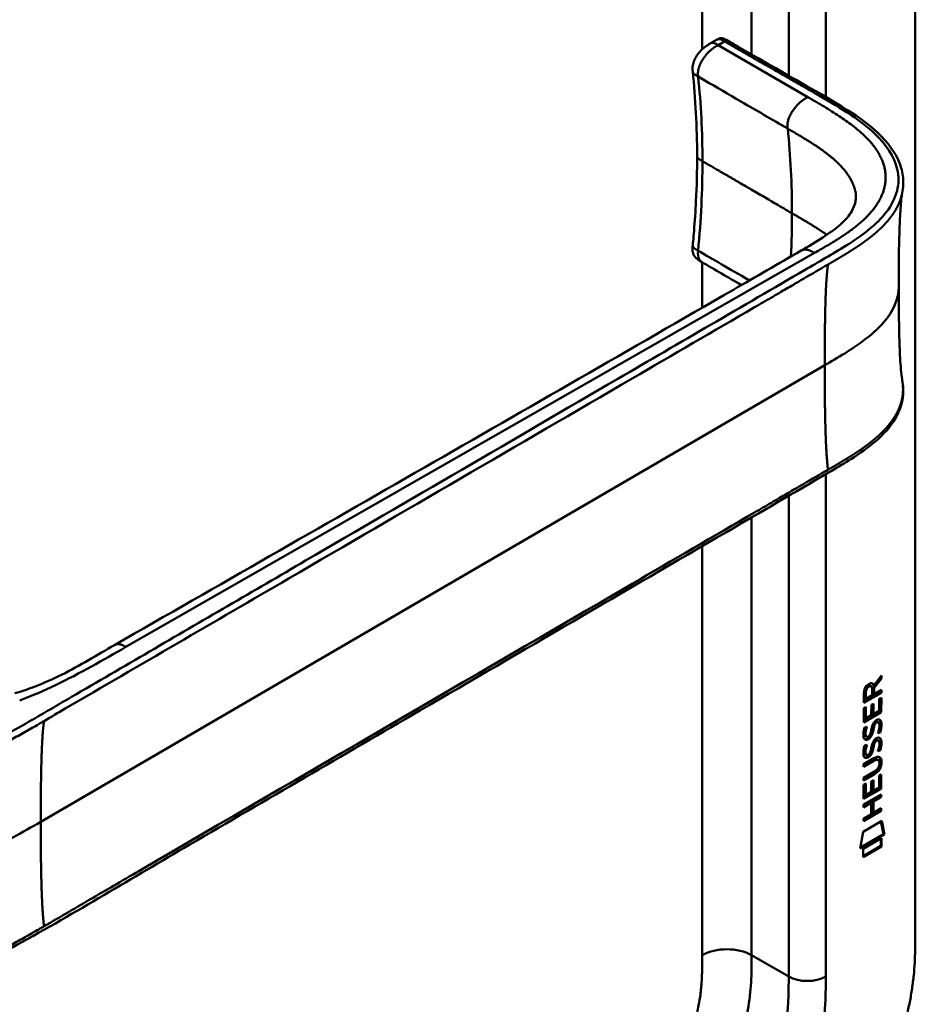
# Model space of a CAD drawing. Header units: millimetres. Extents: x 20 to 833, y 20 to 574.
# Tile 5 of 21: x 392 to 433, y 151 to 196. Entities that reach past the tile are written whole.
import ezdxf

# ---------------------------------------------------------------- set-up
doc = ezdxf.new("R2010")
doc.units = ezdxf.units.MM
doc.header["$LTSCALE"] = 2
doc.layers.add('Sichtbare Kanten(DIN)', color=7, linetype='Continuous', lineweight=50)
doc.layers.add('Sichtbare tangentiale Kanten(DIN)', color=7, linetype='Continuous', lineweight=50)

msp = doc.modelspace()

# ---------------------------------------------------------------- linework, layer by layer
at = {"layer": 'Sichtbare Kanten(DIN)'}
for p, q in [((433.062, 216.429), (433.062, 153.908)), ((423.713, 194.621), (423.995, 194.783)), ((423.713, 194.62), (423.713, 194.62)), ((422.869, 193.31), (422.869, 193.31)), ((423.07, 189.438), (423.07, 189.438)), ((423.287, 184.585), (423.287, 184.585)), ((426.273, 182.849), (426.273, 182.849)), ((431.464, 165.539), (431.141, 165.106)), ((431.168, 165.203), (431.506, 165.657)), ((431.506, 165.515), (431.183, 165.082)), ((431.464, 165.6), (431.464, 165.539)), ((431.464, 165.539), (431.506, 165.515)), ((431.506, 165.657), (431.506, 165.515)), ((430.999, 165.191), (431.041, 165.167)), ((431.084, 164.747), (431.084, 165.037)), ((431.126, 165.228), (431.168, 165.203)), ((431.141, 165.106), (431.141, 164.828)), ((431.141, 165.106), (431.183, 165.082)), ((431.183, 165.082), (431.183, 164.804)), ((431.463, 164.89), (430.697, 164.448)), ((431.506, 164.865), (430.697, 164.399)), ((430.697, 164.399), (430.698, 164.829)), ((430.754, 164.896), (430.754, 164.605)), ((430.754, 164.605), (430.796, 164.581)), ((430.796, 164.871), (430.796, 164.581)), ((430.796, 164.581), (431.084, 164.747)), ((431.141, 164.828), (431.183, 164.804)), ((431.183, 164.804), (431.506, 164.99)), ((431.407, 164.578), (431.506, 164.635)), ((431.407, 164.04), (431.407, 164.578)), ((431.463, 164.966), (431.463, 164.89)), ((431.463, 164.89), (431.506, 164.865)), ((431.463, 164.61), (431.463, 163.998)), ((431.506, 164.635), (431.505, 163.973)), ((431.506, 164.99), (431.506, 164.865)), ((430.697, 164.162), (430.796, 164.219)), ((430.697, 163.507), (430.697, 164.162)), ((430.753, 164.194), (430.753, 163.712)), ((430.796, 164.219), (430.795, 163.687)), ((431.048, 163.833), (431.049, 164.306)), ((431.049, 164.306), (431.147, 164.363)), ((431.105, 164.338), (431.104, 163.914)), ((431.147, 164.363), (431.147, 163.89)), ((431.463, 163.998), (430.697, 163.556)), ((431.505, 163.973), (430.697, 163.507)), ((430.753, 163.712), (430.795, 163.687)), ((430.795, 163.687), (431.048, 163.833)), ((431.104, 163.914), (431.147, 163.89)), ((431.147, 163.89), (431.407, 164.04)), ((431.463, 163.998), (431.505, 163.973)), ((430.745, 163.283), (430.841, 163.305)), ((431.116, 163.269), (431.158, 163.245)), ((431.168, 163.438), (431.211, 163.414)), ((431.248, 163.523), (431.245, 163.521)), ((431.248, 163.523), (431.291, 163.499)), ((431.291, 163.499), (431.287, 163.497)), ((431.328, 163.53), (431.37, 163.506)), ((430.758, 162.904), (430.76, 162.9)), ((430.786, 162.87), (430.828, 162.846)), ((430.801, 162.88), (430.803, 162.875)), ((430.994, 162.96), (430.997, 162.967)), ((431.102, 163.196), (431.144, 163.172)), ((431.407, 163.069), (431.449, 163.045)), ((430.745, 162.451), (430.84, 162.473)), ((431.101, 162.364), (431.144, 162.34)), ((431.115, 162.437), (431.158, 162.413)), ((431.168, 162.606), (431.21, 162.582)), ((431.248, 162.691), (431.244, 162.689)), ((431.248, 162.691), (431.29, 162.667)), ((431.29, 162.667), (431.287, 162.665)), ((431.327, 162.698), (431.37, 162.674)), ((430.758, 162.072), (430.76, 162.068)), ((430.785, 162.038), (430.828, 162.013)), ((430.8, 162.048), (430.802, 162.043)), ((430.994, 162.127), (430.997, 162.135)), ((431.406, 162.237), (431.449, 162.213)), ((430.695, 161.596), (431.161, 161.864)), ((431.125, 161.769), (430.695, 161.522)), ((431.168, 161.745), (430.695, 161.473)), ((430.695, 161.473), (430.695, 161.596)), ((431.319, 161.809), (431.362, 161.785)), ((431.416, 161.632), (431.416, 161.635)), ((430.695, 160.964), (431.167, 161.236)), ((431.118, 161.133), (430.695, 160.889)), ((431.16, 161.109), (430.695, 160.84)), ((431.404, 160.531), (431.405, 161.07)), ((431.405, 161.07), (431.503, 161.126)), ((431.461, 161.102), (431.46, 160.49)), ((431.503, 161.126), (431.503, 160.465)), ((430.694, 159.999), (430.695, 160.654)), ((430.695, 160.84), (430.695, 160.964)), ((430.695, 160.654), (430.793, 160.711)), ((430.751, 160.686), (430.75, 160.203)), ((430.793, 160.711), (430.793, 160.179)), ((431.046, 160.798), (431.145, 160.854)), ((431.046, 160.325), (431.046, 160.798)), ((431.102, 160.83), (431.102, 160.406)), ((431.145, 160.854), (431.144, 160.382)), ((431.144, 160.382), (431.404, 160.531)), ((431.46, 160.49), (430.694, 160.048)), ((431.503, 160.465), (430.694, 159.999)), ((430.694, 159.74), (431.502, 160.206)), ((430.75, 160.203), (430.793, 160.179)), ((430.793, 160.179), (431.046, 160.325)), ((431.102, 160.406), (431.144, 160.382)), ((431.46, 160.107), (431.104, 159.902)), ((431.502, 160.082), (431.146, 159.877)), ((431.46, 160.49), (431.503, 160.465)), ((431.46, 160.181), (431.46, 160.107)), ((431.46, 160.107), (431.502, 160.082)), ((431.502, 160.206), (431.502, 160.082)), ((431.003, 159.843), (430.694, 159.665)), ((431.045, 159.819), (430.694, 159.616)), ((430.694, 159.616), (430.694, 159.74)), ((431.003, 159.843), (431.045, 159.819)), ((431.045, 159.31), (431.045, 159.819)), ((431.104, 159.902), (431.103, 159.393)), ((431.104, 159.902), (431.146, 159.877)), ((431.146, 159.877), (431.146, 159.368)), ((431.459, 159.475), (430.693, 159.033)), ((431.502, 159.45), (430.693, 158.984)), ((430.693, 159.107), (431.045, 159.31)), ((431.103, 159.393), (431.146, 159.368)), ((431.146, 159.368), (431.502, 159.573)), ((431.459, 159.549), (431.459, 159.475)), ((431.459, 159.475), (431.502, 159.45)), ((431.502, 159.573), (431.502, 159.45)), ((430.673, 158.501), (431.523, 158.991)), ((430.693, 158.984), (430.693, 159.107)), ((431.49, 158.972), (431.608, 158.392)), ((431.523, 158.991), (431.65, 158.368)), ((430.543, 157.729), (430.673, 158.501)), ((431.65, 158.368), (430.543, 157.729)), ((431.608, 158.392), (430.552, 157.783)), ((431.608, 158.392), (431.65, 158.368)), ((430.673, 157.711), (431.521, 158.199)), ((431.478, 157.851), (430.673, 157.387)), ((431.52, 157.826), (430.673, 157.338)), ((431.478, 158.175), (431.478, 157.851)), ((431.478, 157.851), (431.52, 157.826)), ((431.521, 158.199), (431.52, 157.826)), ((430.673, 157.338), (430.673, 157.711))]:
    msp.add_line(p, q, dxfattribs=at)
for centre, major_axis, ratio, start_param, end_param in [((431.087, 164.836), (-0.175, 0.346), 0.819444, 0.044165, 1.01691), ((431.13, 164.811), (-0.175, 0.346), 0.819444, 0.044165, 1.01691), ((430.736, 164.557), (0.368, 0.732), 0.34929, 5.940544, 6.771352), ((430.693, 164.582), (0.368, 0.732), 0.34929, 5.940544, 6.177403), ((431.062, 162.864), (0.258, 0.67), 0.280159, 6.239264, 6.601156), ((431.104, 162.84), (0.258, 0.67), 0.280159, 6.079768, 6.601156), ((431.116, 164.127), (0.327, 1.256), 0.153171, 2.885023, 2.945982), ((430.969, 163.285), (0.178, 0.418), 0.325758, 2.860979, 3.102051), ((431.159, 164.102), (0.327, 1.256), 0.153171, 2.885023, 2.945982), ((431.012, 163.261), (0.178, 0.418), 0.325758, 2.860979, 3.321272), ((430.978, 162.958), (0.0284, 0.0613), 0.214041, 4.52817, 4.836248), ((431.061, 162.033), (0.258, 0.669), 0.280374, 6.239236, 6.601395), ((431.104, 162.009), (0.258, 0.669), 0.280374, 6.079702, 6.601395), ((431.14, 163.39), (0.352, 1.35), 0.146604, 2.895407, 2.954548), ((430.971, 162.457), (0.18, 0.422), 0.324198, 2.862775, 3.102561), ((431.183, 163.365), (0.352, 1.35), 0.146604, 2.895407, 2.954548), ((431.013, 162.433), (0.18, 0.422), 0.324198, 2.862775, 3.320606), ((430.977, 162.126), (0.0284, 0.0613), 0.214041, 4.52817, 4.836248), ((430.08, 159.714), (1.355, 2.199), 0.216474, 5.945573, 6.664037), ((430.038, 159.738), (1.355, 2.199), 0.216474, 5.945573, 6.245566), ((430.039, 162.039), (1.388, -0.568), 0.642788, 5.820817, 6.539156), ((430.081, 162.015), (1.388, -0.568), 0.642788, 5.820817, 6.539156), ((424.789, 164.284), (6.595, -2.821), 0.235363, 6.108423, 6.383356)]:
    msp.add_ellipse(centre, major_axis=major_axis, ratio=ratio, start_param=start_param, end_param=end_param, dxfattribs=at)
for points, knots in [([(377.201, 194.745), (378.144, 195.29), (379.087, 195.834), (381.161, 197.032), (382.292, 197.685), (384.781, 199.122), (386.139, 199.906), (389.126, 201.63), (390.755, 202.571), (394.339, 204.64), (396.294, 205.769), (400.595, 208.252), (402.941, 209.606), (408.102, 212.586), (410.917, 214.212), (415.219, 216.695), (416.705, 217.553), (418.191, 218.411)], [0.000002, 0.000002, 0.000002, 0.000002, 1, 1, 2.2, 2.2, 3.64, 3.64, 5.368, 5.368, 7.4416, 7.4416, 9.92992, 9.92992, 12.915904, 12.915904, 14.492315, 14.492315, 14.492315, 14.492315]), ([(423.999, 194.785), (424.01, 194.792), (424.021, 194.798), (424.047, 194.812), (424.062, 194.819), (424.092, 194.83), (424.108, 194.835), (424.14, 194.84), (424.156, 194.842), (424.189, 194.841), (424.207, 194.839), (424.25, 194.831), (424.274, 194.823), (424.343, 194.795), (424.385, 194.772), (424.538, 194.683), (424.643, 194.623), (425.029, 194.403), (425.304, 194.241), (426.409, 193.611), (427.239, 193.133), (429.317, 191.943), (430.636, 191.231), (431.942, 189.898), (432.268, 189.409), (432.483, 188.66), (432.516, 188.42), (432.505, 188.069), (432.497, 187.97), (432.476, 187.843), (432.475, 187.832), (432.472, 187.816), (432.471, 187.812), (432.47, 187.804), (432.469, 187.801), (432.468, 187.796), (432.468, 187.794), (432.467, 187.791), (432.467, 187.79), (432.467, 187.789), (432.467, 187.788), (432.467, 187.787), (432.467, 187.786), (432.466, 187.785), (432.466, 187.785), (432.466, 187.785), (432.466, 187.784), (432.466, 187.784)], [0.000843, 0.000843, 0.000843, 0.000843, 0.012002, 0.012002, 0.024086, 0.024086, 0.036304, 0.036304, 0.04868, 0.04868, 0.063766, 0.063766, 0.086736, 0.086736, 0.130268, 0.130268, 0.24534, 0.24534, 0.53744, 0.53744, 1.413741, 1.413741, 2.732266, 2.732266, 3.383583, 3.383583, 3.678745, 3.678745, 3.79819, 3.79819, 3.809282, 3.809282, 3.813105, 3.813105, 3.815784, 3.815784, 3.817258, 3.817258, 3.818042, 3.818042, 3.818425, 3.818425, 3.819027, 3.819027, 3.819626, 3.819626, 3.819766, 3.819766, 3.819766, 3.819766]), ([(422.869, 193.31), (422.866, 193.346), (422.861, 193.387), (422.859, 193.483), (422.863, 193.539), (422.885, 193.67), (422.908, 193.747), (422.972, 193.898), (423.014, 193.973), (423.115, 194.124), (423.177, 194.2), (423.323, 194.353), (423.411, 194.427), (423.571, 194.539), (423.646, 194.582), (423.713, 194.621)], [0, 0, 0, 0, 0.0359077, 0.0359077, 0.0808895, 0.0808895, 0.1413907, 0.1413907, 0.2046198, 0.2046198, 0.2783665, 0.2783665, 0.3691868, 0.3691868, 0.4424007, 0.4424007, 0.4424007, 0.4424007]), ([(422.869, 185.335), (422.871, 185.352), (422.872, 185.37), (422.879, 185.439), (422.884, 185.49), (422.903, 185.696), (422.916, 185.851), (422.966, 186.466), (422.996, 186.924), (423.053, 188.074), (423.07, 188.761), (423.07, 189.438)], [0, 0, 0, 0, 0.01508, 0.01508, 0.060317, 0.060317, 0.196032, 0.196032, 0.603239, 0.603239, 1.22638, 1.22638, 1.22638, 1.22638]), ([(427.83, 185.11), (428.512, 185.505), (429.186, 185.907), (429.862, 186.515), (430.034, 186.717), (430.232, 187.059), (430.288, 187.202), (430.333, 187.417), (430.342, 187.489), (430.345, 187.592), (430.344, 187.626), (430.342, 187.671), (430.34, 187.686), (430.339, 187.703), (430.338, 187.709), (430.337, 187.713), (430.337, 187.714), (430.337, 187.714)], [0.000047, 0.000047, 0.000047, 0.000047, 0.726132, 0.726132, 1.094003, 1.094003, 1.349296, 1.349296, 1.479575, 1.479575, 1.54524, 1.54524, 1.578485, 1.578485, 1.595558, 1.595558, 1.603306, 1.603306, 1.603306, 1.603306]), ([(432.466, 187.784), (432.456, 187.726), (432.443, 187.643), (432.418, 187.429), (432.404, 187.291), (432.37, 186.854), (432.355, 186.535), (432.309, 185.321), (432.301, 184.389), (432.301, 183.463)], [0, 0, 0, 0, 0.124269, 0.124269, 0.280476, 0.280476, 0.595236, 0.595236, 1.460829, 1.460829, 1.460829, 1.460829]), ([(423.286, 184.584), (423.268, 184.594), (423.247, 184.606), (423.203, 184.632), (423.18, 184.646), (423.132, 184.677), (423.106, 184.695), (423.053, 184.737), (423.026, 184.763), (422.972, 184.823), (422.946, 184.859), (422.902, 184.943), (422.885, 184.992), (422.861, 185.103), (422.858, 185.167), (422.863, 185.265), (422.866, 185.301), (422.869, 185.335)], [0, 0, 0, 0, 0.0211447, 0.0211447, 0.0416819, 0.0416819, 0.0646787, 0.0646787, 0.0929056, 0.0929056, 0.1280334, 0.1280334, 0.1708261, 0.1708261, 0.2232514, 0.2232514, 0.2531817, 0.2531817, 0.2531817, 0.2531817]), ([(396.392, 167.048), (405.86, 172.469), (415.326, 177.891), (425.766, 183.917), (426.798, 184.514), (427.83, 185.11)], [0, 0, 0, 0, 10.000028, 10.000028, 11.098058, 11.098058, 11.098058, 11.098058]), ([(432.301, 183.463), (432.301, 182.692), (432.308, 181.918), (432.339, 180.784), (432.353, 180.408), (432.385, 179.874), (432.398, 179.699), (432.43, 179.378), (432.45, 179.23), (432.466, 179.142)], [0, 0, 0, 0, 0.721466, 0.721466, 1.084261, 1.084261, 1.269024, 1.269024, 1.460513, 1.460513, 1.460513, 1.460513]), ([(432.466, 179.142), (432.466, 179.141), (432.466, 179.141), (432.466, 179.14), (432.466, 179.14), (432.466, 179.139), (432.467, 179.138), (432.467, 179.137), (432.467, 179.136), (432.467, 179.134), (432.467, 179.133), (432.468, 179.131), (432.468, 179.13), (432.469, 179.126), (432.469, 179.124), (432.47, 179.117), (432.471, 179.113), (432.473, 179.099), (432.475, 179.089), (432.481, 179.055), (432.484, 179.031), (432.497, 178.936), (432.503, 178.869), (432.517, 178.602), (432.501, 178.409), (432.386, 177.849), (432.216, 177.491), (431.699, 176.78), (431.328, 176.429), (430.36, 175.69), (429.725, 175.317), (427.532, 174.038), (425.971, 173.13), (419.729, 169.495), (415.048, 166.769), (406.855, 161.999), (403.344, 159.954), (397.2, 156.376), (394.635, 154.805), (391.074, 152.851), (390.163, 152.407), (388.631, 151.906), (388.065, 151.752), (387.183, 151.681), (386.869, 151.689), (386.406, 151.768), (386.247, 151.808), (386.015, 151.889), (385.938, 151.92), (385.823, 151.973), (385.784, 151.992), (385.726, 152.022), (385.707, 152.032), (385.677, 152.049), (385.666, 152.055), (385.651, 152.064), (385.645, 152.067), (385.637, 152.071), (385.634, 152.073), (385.63, 152.075), (385.629, 152.076), (385.626, 152.078), (385.624, 152.079), (385.623, 152.08)], [0, 0, 0, 0, 0.000812, 0.000812, 0.001159, 0.001159, 0.001709, 0.001709, 0.00226, 0.00226, 0.00297, 0.00297, 0.004051, 0.004051, 0.005946, 0.005946, 0.009784, 0.009784, 0.018899, 0.018899, 0.044942, 0.044942, 0.123041, 0.123041, 0.357876, 0.357876, 0.819393, 0.819393, 1.341428, 1.341428, 2.016287, 2.016287, 3.678544, 3.678544, 8.665313, 8.665313, 12.405389, 12.405389, 15.210451, 15.210451, 16.085372, 16.085372, 16.55485, 16.55485, 16.809473, 16.809473, 16.944798, 16.944798, 17.014076, 17.014076, 17.049094, 17.049094, 17.066817, 17.066817, 17.075861, 17.075861, 17.080537, 17.080537, 17.082986, 17.082986, 17.084274, 17.084274, 17.085621, 17.085621, 17.085621, 17.085621]), ([(391.833, 164.842), (392.155, 164.931), (392.461, 165.037), (393.18, 165.314), (393.581, 165.497), (394.824, 166.112), (395.586, 166.586), (396.392, 167.048)], [0, 0, 0, 0, 0.257742, 0.257742, 0.636588, 0.636588, 1.488142, 1.488142, 1.488142, 1.488142]), ([(431.319, 161.809), (431.317, 161.811), (431.314, 161.812), (431.294, 161.821), (431.274, 161.822), (431.213, 161.814), (431.168, 161.794), (431.125, 161.769)], [0.06065051, 0.06065051, 0.06065051, 0.06065051, 0.06439039, 0.06439039, 0.08887549, 0.08887549, 0.13413559, 0.13413559, 0.13413559, 0.13413559]), ([(431.416, 161.635), (431.416, 161.65), (431.416, 161.665), (431.411, 161.707), (431.405, 161.732), (431.384, 161.769), (431.371, 161.781), (431.337, 161.796), (431.317, 161.798), (431.255, 161.79), (431.21, 161.769), (431.168, 161.745)], [0, 0, 0, 0, 0.0140042, 0.0140042, 0.0408947, 0.0408947, 0.0643904, 0.0643904, 0.0888755, 0.0888755, 0.1341356, 0.1341356, 0.1341356, 0.1341356]), ([(425.414, 140.745), (425.58, 140.841), (425.913, 141.038), (426.334, 141.302), (426.758, 141.584), (427.098, 141.826), (427.524, 142.151), (427.863, 142.429), (428.284, 142.801), (428.618, 143.118), (429.028, 143.538), (429.35, 143.893), (429.742, 144.357), (430.046, 144.744), (430.411, 145.246), (430.691, 145.659), (431.023, 146.19), (431.274, 146.623), (431.566, 147.171), (431.782, 147.615), (432.028, 148.172), (432.206, 148.618), (432.404, 149.173), (432.542, 149.614), (432.689, 150.158), (432.787, 150.586), (432.885, 151.111), (432.946, 151.523), (433.001, 152.025), (433.03, 152.417), (433.052, 152.895), (433.062, 153.362), (433.062, 153.727), (433.062, 153.908)], [0.0000069, 0.0000069, 0.0000069, 0.0000069, 0.0407043, 0.0814017, 0.1017504, 0.1424478, 0.1627965, 0.203494, 0.2238427, 0.2645401, 0.2848888, 0.3255862, 0.3459349, 0.3866323, 0.406981, 0.4476784, 0.4680271, 0.5087246, 0.5290733, 0.5697707, 0.5901194, 0.6308168, 0.6511655, 0.6918629, 0.7122116, 0.752909, 0.7732577, 0.8139552, 0.8343039, 0.8750013, 0.89535, 0.9360474, 0.9767448, 0.9767448, 0.9767448, 0.9767448])]:
    msp.add_open_spline(points, degree=3, knots=knots, dxfattribs=at)
for points in [[(423.995, 194.783), (423.996, 194.784), (423.996, 194.784), (423.997, 194.784)], [(423.07, 189.438), (423.07, 190.769), (422.995, 192.084), (422.869, 193.31)], [(425.099, 183.532), (424.495, 183.883), (423.891, 184.234), (423.286, 184.584)], [(430.698, 164.829), (430.702, 164.975), (430.768, 165.164), (430.941, 165.264)], [(430.999, 165.191), (430.977, 165.204), (430.946, 165.202), (430.9, 165.175)], [(431.084, 165.037), (431.084, 165.126), (431.06, 165.218), (430.942, 165.151)], [(430.725, 163.22), (430.731, 163.239), (430.745, 163.283), (430.745, 163.283)], [(430.789, 163.293), (430.778, 163.252), (430.761, 163.186), (430.755, 163.153)], [(430.841, 163.305), (430.841, 163.305), (430.807, 163.179), (430.797, 163.128)], [(431.048, 163.166), (431.072, 163.299), (431.101, 163.385), (431.141, 163.463)], [(431.116, 163.269), (431.114, 163.258), (431.102, 163.197), (431.102, 163.196)], [(431.168, 163.438), (431.148, 163.398), (431.131, 163.343), (431.116, 163.269)], [(431.141, 163.463), (431.167, 163.514), (431.204, 163.559), (431.255, 163.596)], [(431.158, 163.245), (431.156, 163.234), (431.145, 163.173), (431.144, 163.172)], [(431.211, 163.414), (431.191, 163.373), (431.174, 163.318), (431.158, 163.245)], [(431.245, 163.521), (431.211, 163.501), (431.189, 163.478), (431.168, 163.438)], [(431.287, 163.497), (431.253, 163.477), (431.232, 163.454), (431.211, 163.414)], [(431.255, 163.596), (431.336, 163.656), (431.416, 163.669), (431.471, 163.597)], [(431.345, 163.013), (431.345, 163.013), (431.389, 163.121), (431.406, 163.224)], [(431.406, 163.224), (431.425, 163.344), (431.425, 163.434), (431.395, 163.481)], [(431.47, 163.341), (431.462, 163.228), (431.417, 163.094), (431.407, 163.069)], [(431.411, 163.642), (431.417, 163.636), (431.423, 163.629), (431.429, 163.622)], [(431.429, 163.622), (431.46, 163.581), (431.475, 163.518), (431.475, 163.43)], [(431.513, 163.316), (431.504, 163.203), (431.46, 163.07), (431.449, 163.045)], [(431.475, 163.43), (431.475, 163.402), (431.473, 163.373), (431.47, 163.341)], [(431.471, 163.597), (431.502, 163.556), (431.517, 163.494), (431.517, 163.405)], [(431.517, 163.405), (431.517, 163.378), (431.515, 163.349), (431.513, 163.316)], [(430.71, 162.78), (430.685, 162.843), (430.677, 162.915), (430.688, 163.029)], [(430.688, 163.029), (430.693, 163.077), (430.705, 163.152), (430.725, 163.22)], [(430.868, 162.72), (430.805, 162.695), (430.74, 162.705), (430.71, 162.78)], [(430.755, 163.153), (430.737, 163.06), (430.735, 162.985), (430.751, 162.924)], [(430.797, 163.128), (430.779, 163.035), (430.777, 162.961), (430.794, 162.9)], [(430.861, 162.839), (430.902, 162.844), (430.956, 162.886), (430.985, 162.941)], [(431.047, 162.988), (431.015, 162.9), (430.96, 162.817), (430.87, 162.766)], [(431.09, 162.963), (431.057, 162.876), (431.002, 162.792), (430.912, 162.742)], [(430.997, 162.967), (431.017, 163.014), (431.033, 163.076), (431.048, 163.166)], [(431.102, 163.196), (431.087, 163.109), (431.069, 163.045), (431.047, 162.988)], [(431.144, 163.172), (431.129, 163.085), (431.111, 163.021), (431.09, 162.963)], [(431.254, 162.764), (431.336, 162.824), (431.416, 162.837), (431.47, 162.765)], [(431.449, 163.045), (431.444, 163.043), (431.345, 163.013), (431.345, 163.013)], [(431.407, 163.069), (431.404, 163.069), (431.383, 163.062), (431.361, 163.055)], [(431.41, 162.81), (431.416, 162.804), (431.422, 162.797), (431.428, 162.79)], [(431.428, 162.79), (431.459, 162.749), (431.474, 162.686), (431.474, 162.598)], [(430.688, 162.197), (430.693, 162.245), (430.705, 162.32), (430.725, 162.388)], [(430.725, 162.388), (430.73, 162.407), (430.745, 162.451), (430.745, 162.451)], [(430.826, 162.745), (430.796, 162.733), (430.765, 162.728), (430.738, 162.736)], [(430.788, 162.461), (430.777, 162.42), (430.761, 162.354), (430.754, 162.321)], [(430.84, 162.473), (430.84, 162.473), (430.807, 162.347), (430.797, 162.296)], [(430.87, 162.766), (430.841, 162.75), (430.835, 162.749), (430.826, 162.745)], [(430.912, 162.742), (430.884, 162.726), (430.878, 162.724), (430.868, 162.72)], [(430.997, 162.135), (431.016, 162.182), (431.032, 162.244), (431.048, 162.334)], [(431.101, 162.364), (431.086, 162.277), (431.068, 162.213), (431.047, 162.156)], [(431.048, 162.334), (431.072, 162.467), (431.1, 162.553), (431.14, 162.631)], [(431.144, 162.34), (431.128, 162.253), (431.111, 162.188), (431.089, 162.131)], [(431.115, 162.437), (431.113, 162.426), (431.102, 162.365), (431.101, 162.364)], [(431.168, 162.606), (431.148, 162.566), (431.131, 162.511), (431.115, 162.437)], [(431.14, 162.631), (431.167, 162.682), (431.204, 162.727), (431.254, 162.764)], [(431.158, 162.413), (431.155, 162.402), (431.144, 162.341), (431.144, 162.34)], [(431.21, 162.582), (431.19, 162.541), (431.173, 162.486), (431.158, 162.413)], [(431.244, 162.689), (431.21, 162.669), (431.189, 162.646), (431.168, 162.606)], [(431.287, 162.665), (431.252, 162.645), (431.231, 162.622), (431.21, 162.582)], [(431.344, 162.181), (431.344, 162.181), (431.388, 162.289), (431.405, 162.392)], [(431.405, 162.392), (431.424, 162.512), (431.424, 162.602), (431.394, 162.649)], [(431.47, 162.509), (431.461, 162.396), (431.417, 162.262), (431.406, 162.237)], [(431.512, 162.484), (431.504, 162.371), (431.459, 162.238), (431.449, 162.213)], [(431.47, 162.765), (431.501, 162.724), (431.517, 162.661), (431.517, 162.573)], [(431.474, 162.598), (431.474, 162.57), (431.472, 162.541), (431.47, 162.509)], [(431.517, 162.573), (431.517, 162.546), (431.515, 162.517), (431.512, 162.484)], [(430.71, 161.948), (430.684, 162.011), (430.676, 162.083), (430.688, 162.197)], [(430.868, 161.888), (430.805, 161.863), (430.74, 161.873), (430.71, 161.948)], [(430.754, 162.321), (430.736, 162.228), (430.734, 162.153), (430.751, 162.092)], [(430.825, 161.913), (430.795, 161.901), (430.765, 161.896), (430.738, 161.904)], [(430.797, 162.296), (430.779, 162.203), (430.777, 162.129), (430.793, 162.068)], [(430.869, 161.934), (430.841, 161.918), (430.835, 161.917), (430.825, 161.913)], [(430.86, 162.007), (430.902, 162.012), (430.955, 162.054), (430.985, 162.109)], [(430.912, 161.909), (430.883, 161.893), (430.877, 161.892), (430.868, 161.888)], [(431.047, 162.156), (431.014, 162.068), (430.959, 161.985), (430.869, 161.934)], [(431.089, 162.131), (431.057, 162.044), (431.001, 161.96), (430.912, 161.909)], [(431.449, 162.213), (431.443, 162.211), (431.344, 162.181), (431.344, 162.181)], [(431.406, 162.237), (431.404, 162.237), (431.383, 162.23), (431.36, 162.223)]]:
    msp.add_open_spline(points, degree=3, dxfattribs=at)
msp.add_rational_spline([(432.466, 179.142), (432.466, 179.142), (432.466, 179.142), (432.466, 179.142)], [0.999508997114, 0.999509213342, 0.999509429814, 0.999509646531], degree=3, dxfattribs=at)
at = {"layer": 'Sichtbare tangentiale Kanten(DIN)'}
for p, q in [((423.304, 194.33), (423.304, 214.715)), ((425.566, 194.092), (425.566, 214.715)), ((427.263, 193.119), (427.263, 213.735)), ((428.96, 213.735), (428.96, 192.148)), ((424.327, 194.692), (424.036, 194.524)), ((424.036, 194.524), (428.139, 192.141)), ((423.117, 193.08), (423.117, 193.079)), ((427.263, 191.149), (427.263, 191.149)), ((423.304, 189.213), (423.304, 189.213)), ((428.96, 185.867), (428.96, 185.867)), ((428.445, 185.004), (396.917, 166.96)), ((423.117, 185.107), (423.117, 185.109)), ((428.447, 185.005), (428.445, 185.004)), ((429.738, 185.244), (429.738, 185.244)), ((423.304, 182.496), (423.304, 184.573)), ((426.638, 183.062), (426.638, 183.062)), ((393.013, 158.957), (428.913, 179.862)), ((428.96, 175.015), (428.96, 175.015)), ((428.96, 174.871), (428.96, 151.867)), ((427.263, 174.027), (427.263, 174.027)), ((427.263, 151.867), (427.263, 173.882)), ((425.566, 173.039), (425.566, 173.039)), ((425.566, 152.847), (425.566, 172.894)), ((423.304, 171.721), (423.304, 171.721)), ((423.304, 152.847), (423.304, 171.577)), ((430.9, 165.175), (430.942, 165.151)), ((430.754, 164.896), (430.796, 164.871)), ((431.245, 163.521), (431.287, 163.497)), ((431.429, 163.622), (431.471, 163.597)), ((431.47, 163.341), (431.513, 163.316)), ((431.475, 163.43), (431.517, 163.405)), ((430.751, 162.924), (430.794, 162.9)), ((430.755, 163.153), (430.797, 163.128)), ((430.758, 162.904), (430.801, 162.88)), ((430.76, 162.9), (430.803, 162.875)), ((431.047, 162.988), (431.09, 162.963)), ((431.428, 162.79), (431.47, 162.765)), ((430.826, 162.745), (430.868, 162.72)), ((430.87, 162.766), (430.912, 162.742)), ((431.244, 162.689), (431.287, 162.665)), ((431.47, 162.509), (431.512, 162.484)), ((431.474, 162.598), (431.517, 162.573)), ((430.751, 162.092), (430.793, 162.068)), ((430.754, 162.321), (430.797, 162.296)), ((430.758, 162.072), (430.8, 162.048)), ((430.76, 162.068), (430.802, 162.043)), ((430.825, 161.913), (430.868, 161.888)), ((430.869, 161.934), (430.912, 161.909)), ((431.047, 162.156), (431.089, 162.131)), ((431.125, 161.769), (431.168, 161.745)), ((431.474, 161.716), (431.516, 161.691)), ((431.118, 161.133), (431.16, 161.109)), ((425.566, 152.847), (427.263, 151.867))]:
    msp.add_line(p, q, dxfattribs=at)
for major_axis, start_param, end_param in [((21.528, 37.287), 5.497784, 5.611427), ((-21.528, -37.287), 2.300587, 2.356191)]:
    msp.add_ellipse((396.969, 169.246), major_axis=major_axis, ratio=0.57735, start_param=start_param, end_param=end_param, dxfattribs=at)
for points, degree, knots in [([(423.997, 194.784), (423.998, 194.785), (423.998, 194.785), (424.045, 194.81), (424.106, 194.799), (424.222, 194.753), (424.276, 194.721), (424.327, 194.692)], 3, [0.1123448, 0.1123448, 0.1123448, 0.1123448, 0.1133897, 0.1133897, 0.1721179, 0.1721179, 0.228328, 0.228328, 0.228328, 0.228328]), ([(424.327, 194.692), (424.33, 194.69), (424.332, 194.689), (424.334, 194.688), (424.419, 194.639), (424.502, 194.59), (424.585, 194.543), (424.668, 194.496), (424.75, 194.448), (424.832, 194.4), (424.915, 194.353), (424.998, 194.305), (425.082, 194.257), (425.166, 194.209), (425.252, 194.159), (425.339, 194.109), (425.383, 194.084), (425.427, 194.059), (425.472, 194.033), (425.516, 194.008), (425.561, 193.982), (425.606, 193.956), (425.697, 193.904), (425.789, 193.851), (425.881, 193.798), (425.974, 193.745), (426.067, 193.692), (426.159, 193.639), (426.251, 193.586), (426.343, 193.533), (426.433, 193.482), (426.523, 193.43), (426.612, 193.379), (426.699, 193.329), (426.786, 193.279), (426.872, 193.23), (426.957, 193.182), (427.042, 193.133), (427.125, 193.085), (427.209, 193.037), (427.292, 192.989), (427.376, 192.942), (427.459, 192.894), (427.543, 192.846), (427.627, 192.798), (427.711, 192.75), (427.795, 192.702), (427.88, 192.653), (427.965, 192.604), (428.05, 192.556), (428.136, 192.507), (428.222, 192.457), (428.308, 192.408), (428.394, 192.359), (428.48, 192.31), (429.497, 191.727), (430.469, 191.166), (431.208, 190.462), (431.723, 189.971), (432.104, 189.409), (432.236, 188.84), (432.391, 188.171), (432.212, 187.5), (431.743, 186.884), (431.306, 186.31), (430.633, 185.803), (429.889, 185.338), (429.278, 184.955), (428.628, 184.59), (427.989, 184.217), (425.143, 182.56), (422.285, 180.896), (419.434, 179.236), (414.672, 176.463), (409.905, 173.687), (405.142, 170.913), (402.76, 169.526), (400.378, 168.139), (397.996, 166.752), (396.805, 166.058), (395.614, 165.365), (394.423, 164.671), (393.673, 164.234), (392.926, 163.791), (392.17, 163.364), (391.725, 163.113), (391.277, 162.871), (390.801, 162.64), (390.69, 162.586), (390.579, 162.534), (390.461, 162.48)], 3, [0, 0, 0, 0, 0.002518, 0.002518, 0.002518, 0.094944, 0.094944, 0.094944, 0.18737, 0.18737, 0.18737, 0.279796, 0.279796, 0.279796, 0.372222, 0.372222, 0.372222, 0.418434, 0.418434, 0.418434, 0.464647, 0.464647, 0.464647, 0.557073, 0.557073, 0.557073, 0.649499, 0.649499, 0.649499, 0.741925, 0.741925, 0.741925, 0.834351, 0.834351, 0.834351, 0.926776, 0.926776, 0.926776, 1.019202, 1.019202, 1.019202, 1.111628, 1.111628, 1.111628, 1.204054, 1.204054, 1.204054, 1.29648, 1.29648, 1.29648, 1.388905, 1.388905, 1.388905, 1.481331, 1.481331, 1.481331, 2.571552, 2.571552, 2.571552, 3.331424, 3.331424, 3.331424, 4.2235, 4.2235, 4.2235, 5.055186, 5.055186, 5.055186, 5.737675, 5.737675, 5.737675, 8.775646, 8.775646, 8.775646, 13.850256, 13.850256, 13.850256, 16.38756, 16.38756, 16.38756, 17.656213, 17.656213, 17.656213, 18.455338, 18.455338, 18.455338, 18.924865, 18.924865, 18.924865, 19.034762, 19.034762, 19.034762, 19.034762]), ([(423.117, 193.08), (423.113, 193.121), (423.105, 193.196), (423.104, 193.313), (423.135, 193.483), (423.287, 193.843), (423.516, 194.154), (423.738, 194.352), (423.903, 194.447), (424.036, 194.524)], 5, [0, 0, 0, 0, 0, 0, 0.166667, 0.305556, 0.444444, 0.537037, 1, 1, 1, 1, 1, 1]), ([(427.218, 190.697), (426.512, 191.108), (425.782, 191.533), (425.071, 191.946), (424.51, 192.273), (423.97, 192.586), (423.423, 192.903), (423.322, 192.962), (423.22, 193.02), (423.117, 193.08)], 3, [0, 0, 0, 0, 0.516956, 0.516956, 0.516956, 0.924613, 0.924613, 0.924613, 1, 1, 1, 1]), ([(423.117, 193.079), (423.117, 193.076), (423.117, 193.076), (423.117, 193.075), (423.248, 191.829), (423.313, 190.537), (423.313, 189.207)], 3, [-3.015859, -3.015859, -3.015859, -3.015859, -3.014661, -3.014661, -3.014661, -1.789448, -1.789448, -1.789448, -1.789448]), ([(423.117, 185.109), (423.117, 185.112), (423.117, 185.112), (423.117, 185.113), (423.248, 186.51), (423.313, 187.877), (423.313, 189.207)], 3, [-3.015859, -3.015859, -3.015859, -3.015859, -3.014661, -3.014661, -3.014661, -1.789448, -1.789448, -1.789448, -1.789448]), ([(423.117, 185.107), (423.104, 184.961), (423.103, 184.811), (423.166, 184.702), (423.195, 184.653), (423.237, 184.614), (423.287, 184.585)], 3, [0, 0, 0, 0, 0.3185363, 0.3185363, 0.3185363, 0.4627076, 0.4627076, 0.4627076, 0.4627076]), ([(429.064, 184.475), (428.69, 184.257), (428.316, 184.039), (427.942, 183.821), (427.787, 183.731), (427.633, 183.641), (427.478, 183.551), (427.259, 183.423), (427.04, 183.296), (426.821, 183.168), (426.706, 183.101), (426.59, 183.034), (426.474, 182.966), (426.216, 182.816), (425.957, 182.665), (425.699, 182.515), (423.829, 181.426), (421.959, 180.337), (420.089, 179.248)], 3, [0, 0, 0, 0, 0.398413, 0.398413, 0.398413, 0.557467, 0.557467, 0.557467, 0.796366, 0.796366, 0.796366, 0.913432, 0.913432, 0.913432, 1.194862, 1.194862, 1.194862, 3.186788, 3.186788, 3.186788, 3.186788]), ([(428.913, 179.862), (429.214, 180.038), (429.516, 180.213), (429.828, 180.406), (430.139, 180.599), (430.401, 180.775), (430.617, 180.933), (431.048, 181.248), (431.357, 181.528), (431.607, 181.816), (432.071, 182.353), (432.304, 182.905), (432.304, 183.462)], 3, [0, 0, 0, 0, 0.240648, 0.240648, 0.240648, 0.481295, 0.481295, 0.481295, 0.96259, 0.96259, 0.96259, 1.859268, 1.859268, 1.859268, 1.859268]), ([(420.089, 179.248), (414.857, 176.201), (409.62, 173.152), (404.389, 170.106), (400.971, 168.115), (397.554, 166.126), (394.137, 164.136), (393.813, 163.947), (393.488, 163.758), (393.164, 163.569)], 3, [3.186788, 3.186788, 3.186788, 3.186788, 8.760538, 8.760538, 8.760538, 12.401919, 12.401919, 12.401919, 12.747463, 12.747463, 12.747463, 12.747463]), ([(429.064, 175.075), (428.69, 174.858), (428.316, 174.64), (427.942, 174.422), (427.787, 174.331), (427.631, 174.241), (427.476, 174.15), (427.257, 174.023), (427.039, 173.896), (426.821, 173.769), (426.705, 173.702), (426.589, 173.634), (426.473, 173.566), (426.215, 173.416), (425.957, 173.266), (425.699, 173.116), (423.829, 172.027), (421.959, 170.938), (420.089, 169.849)], 3, [0, 0, 0, 0, 0.398412, 0.398412, 0.398412, 0.558361, 0.558361, 0.558361, 0.796365, 0.796365, 0.796365, 0.913785, 0.913785, 0.913785, 1.19486, 1.19486, 1.19486, 3.18679, 3.18679, 3.18679, 3.18679]), ([(420.089, 169.849), (412.61, 165.494), (405.13, 161.138), (397.651, 156.783), (397.263, 156.557), (396.875, 156.331), (396.487, 156.105), (396.127, 155.895), (395.767, 155.686), (395.408, 155.476), (394.66, 155.041), (393.912, 154.605), (393.164, 154.17)], 3, [3.18679, 3.18679, 3.18679, 3.18679, 11.154099, 11.154099, 11.154099, 11.571149, 11.571149, 11.571149, 11.950756, 11.950756, 11.950756, 12.747463, 12.747463, 12.747463, 12.747463]), ([(396.917, 166.96), (395.87, 166.361), (394.825, 165.756), (393.69, 165.212), (393.167, 164.962), (392.624, 164.725), (392.049, 164.516)], 3, [0, 0, 0, 0, 0.684839, 0.684839, 0.684839, 1, 1, 1, 1]), ([(393.164, 163.569), (393.117, 163.542), (393.071, 163.515), (393.024, 163.488), (392.967, 163.455), (392.91, 163.421), (392.848, 163.385), (392.735, 163.32), (392.637, 163.263), (392.541, 163.208), (392.533, 163.204), (392.525, 163.199), (392.516, 163.194), (392.415, 163.136), (392.32, 163.082), (392.224, 163.028), (392.119, 162.97), (392.015, 162.912), (391.91, 162.854), (391.805, 162.797), (391.699, 162.74), (391.594, 162.684), (391.564, 162.668), (391.532, 162.651), (391.5, 162.635), (391.422, 162.594), (391.345, 162.554), (391.267, 162.515), (391.156, 162.458), (391.045, 162.403), (390.932, 162.348), (390.818, 162.293), (390.704, 162.239), (390.59, 162.187)], 3, [0, 0, 0, 0, 0.0493687, 0.0493687, 0.0493687, 0.1101418, 0.1101418, 0.1101418, 0.2201433, 0.2201433, 0.2201433, 0.2290985, 0.2290985, 0.2290985, 0.3299892, 0.3299892, 0.3299892, 0.4391613, 0.4391613, 0.4391613, 0.5480388, 0.5480388, 0.5480388, 0.5800984, 0.5800984, 0.5800984, 0.6576871, 0.6576871, 0.6576871, 0.7681813, 0.7681813, 0.7681813, 0.8792555, 0.8792555, 0.8792555, 0.8792555]), ([(390.437, 157.574), (390.863, 157.769), (391.28, 157.98), (391.733, 158.228), (392.187, 158.475), (392.6, 158.716), (393.013, 158.957)], 3, [0, 0, 0, 0, 0.4403832, 0.4403832, 0.4403832, 0.8807664, 0.8807664, 0.8807664, 0.8807664]), ([(393.164, 154.17), (393.116, 154.142), (393.068, 154.114), (393.02, 154.086), (392.965, 154.054), (392.909, 154.021), (392.848, 153.986), (392.735, 153.921), (392.637, 153.864), (392.541, 153.809), (392.531, 153.803), (392.521, 153.797), (392.51, 153.791), (392.411, 153.735), (392.318, 153.682), (392.223, 153.629), (392.119, 153.57), (392.014, 153.512), (391.909, 153.454), (391.803, 153.397), (391.698, 153.34), (391.592, 153.284), (391.552, 153.263), (391.51, 153.241), (391.468, 153.219), (391.401, 153.184), (391.334, 153.149), (391.266, 153.115), (391.154, 153.058), (391.043, 153.003), (390.929, 152.947), (390.817, 152.893), (390.704, 152.84), (390.593, 152.789), (390.59, 152.788), (390.589, 152.787), (390.588, 152.787)], 3, [0, 0, 0, 0, 0.0507807, 0.0507807, 0.0507807, 0.1102021, 0.1102021, 0.1102021, 0.2202767, 0.2202767, 0.2202767, 0.2309529, 0.2309529, 0.2309529, 0.3302295, 0.3302295, 0.3302295, 0.4395805, 0.4395805, 0.4395805, 0.5485418, 0.5485418, 0.5485418, 0.5906345, 0.5906345, 0.5906345, 0.6580998, 0.6580998, 0.6580998, 0.7689055, 0.7689055, 0.7689055, 0.8770848, 0.8770848, 0.8770848, 0.8799746, 0.8799746, 0.8799746, 0.8799746]), ([(418.06, 144.174), (418.106, 144.201), (418.153, 144.228), (418.199, 144.255), (418.324, 144.327), (418.449, 144.4), (418.575, 144.474), (418.618, 144.5), (418.661, 144.526), (418.704, 144.552), (418.725, 144.565), (418.747, 144.578), (418.768, 144.591), (418.79, 144.604), (418.812, 144.617), (418.834, 144.631), (418.922, 144.685), (419.005, 144.737), (419.091, 144.793), (419.093, 144.794), (419.096, 144.795), (419.098, 144.797), (419.272, 144.909), (419.439, 145.022), (419.606, 145.144), (419.609, 145.146), (419.612, 145.148), (419.614, 145.15), (419.784, 145.273), (419.951, 145.402), (420.118, 145.542), (420.12, 145.543), (420.121, 145.544), (420.123, 145.545), (420.292, 145.687), (420.461, 145.839), (420.625, 145.998), (420.626, 145.999), (420.627, 146), (420.628, 146.001), (420.794, 146.162), (420.958, 146.335), (421.116, 146.516), (421.274, 146.696), (421.428, 146.886), (421.575, 147.084), (421.722, 147.281), (421.863, 147.487), (421.995, 147.698), (422.128, 147.91), (422.254, 148.13), (422.369, 148.352), (422.483, 148.573), (422.589, 148.8), (422.683, 149.026), (422.776, 149.251), (422.859, 149.48), (422.929, 149.705), (422.999, 149.928), (423.058, 150.153), (423.106, 150.373), (423.107, 150.374), (423.107, 150.376), (423.107, 150.377), (423.154, 150.593), (423.191, 150.806), (423.218, 151.016), (423.219, 151.019), (423.219, 151.022), (423.22, 151.025), (423.247, 151.233), (423.266, 151.437), (423.278, 151.646), (423.279, 151.648), (423.279, 151.651), (423.279, 151.653), (423.285, 151.756), (423.29, 151.855), (423.293, 151.955), (423.297, 152.059), (423.299, 152.161), (423.301, 152.262), (423.304, 152.459), (423.304, 152.653), (423.304, 152.847)], 3, [0, 0, 0, 0, 0.049086, 0.049086, 0.049086, 0.181856, 0.181856, 0.181856, 0.227566, 0.227566, 0.227566, 0.250422, 0.250422, 0.250422, 0.273278, 0.273278, 0.273278, 0.362539, 0.362539, 0.362539, 0.364701, 0.364701, 0.364701, 0.544762, 0.544762, 0.544762, 0.547577, 0.547577, 0.547577, 0.72973, 0.72973, 0.72973, 0.73138, 0.73138, 0.73138, 0.916509, 0.916509, 0.916509, 0.917593, 0.917593, 0.917593, 1.105005, 1.105005, 1.105005, 1.29248, 1.29248, 1.29248, 1.479975, 1.479975, 1.479975, 1.668694, 1.668694, 1.668694, 1.856674, 1.856674, 1.856674, 2.043542, 2.043542, 2.043542, 2.228635, 2.228635, 2.228635, 2.229961, 2.229961, 2.229961, 2.411764, 2.411764, 2.411764, 2.414482, 2.414482, 2.414482, 2.594841, 2.594841, 2.594841, 2.597037, 2.597037, 2.597037, 2.686284, 2.686284, 2.686284, 2.778136, 2.778136, 2.778136, 2.956121, 2.956121, 2.956121, 2.956121]), ([(419.192, 142.215), (419.919, 142.635), (420.641, 143.065), (421.343, 143.631), (422.17, 144.296), (422.963, 145.143), (423.622, 146.109), (424.319, 147.131), (424.855, 148.271), (425.168, 149.365), (425.421, 150.246), (425.526, 151.092), (425.555, 151.896), (425.566, 152.216), (425.566, 152.53), (425.566, 152.847)], 3, [0.000004, 0.000004, 0.000004, 0.000004, 0.743009, 0.743009, 0.743009, 1.617876, 1.617876, 1.617876, 2.543098, 2.543098, 2.543098, 3.288503, 3.288503, 3.288503, 3.584828, 3.584828, 3.584828, 3.584828]), ([(420.889, 141.235), (421.116, 141.367), (421.568, 141.628), (422.229, 142.044), (422.87, 142.504), (423.695, 143.189), (424.666, 144.195), (425.68, 145.61), (426.48, 147.164), (426.921, 148.49), (427.133, 149.536), (427.226, 150.314), (427.263, 151.088), (427.263, 151.606), (427.263, 151.867)], 3, [59.615883, 59.615883, 59.615883, 59.615883, 59.859385, 60.102886, 60.346387, 60.589889, 61.076891, 61.563894, 62.050896, 62.537899, 62.7814, 63.024901, 63.268403, 63.511905, 63.511905, 63.511905, 63.511905]), ([(428.96, 151.867), (428.96, 151.606), (428.96, 151.068), (428.92, 150.217), (428.815, 149.332), (428.569, 148.116), (428.13, 146.794), (427.656, 145.805), (427.458, 145.436)], 3, [59.615882, 59.615882, 59.615882, 59.615882, 59.859385, 60.102886, 60.346388, 60.589889, 61.076892, 61.376104, 61.376104, 61.376104, 61.376104])]:
    msp.add_open_spline(points, degree=degree, knots=knots, dxfattribs=at)
for points, degree in [([(424.036, 194.524), (423.9, 194.602), (423.781, 194.658), (423.713, 194.62)], 3), ([(422.869, 193.31), (422.874, 193.261), (422.906, 193.214), (422.962, 193.169), (423.038, 193.126), (423.117, 193.08)], 5), ([(427.218, 190.697), (427.192, 190.941), (427.163, 191.195), (427.543, 191.797), (427.851, 191.975), (428.139, 192.141)], 5), ([(428.139, 192.141), (430.674, 190.669), (432.7, 189.492), (432.474, 187.31), (430.557, 186.212), (428.447, 185.005)], 5), ([(430.338, 187.711), (430.245, 188.335), (429.858, 188.963), (429.171, 189.559), (428.242, 190.1), (427.218, 190.697)], 5), ([(423.313, 189.207), (423.232, 189.254), (423.156, 189.298), (423.099, 189.344), (423.07, 189.391), (423.07, 189.438)], 5), ([(429.009, 185.832), (428.731, 186.03), (428.428, 186.226), (428.104, 186.422), (427.765, 186.619), (427.414, 186.823)], 5), ([(422.869, 185.335), (422.865, 185.293), (422.892, 185.249), (422.95, 185.204), (423.031, 185.157), (423.117, 185.107)], 5), ([(425.466, 183.744), (424.491, 184.311), (423.768, 184.731), (423.117, 185.107)], 3), ([(428.445, 185.004), (428.32, 185.076), (428.191, 185.15), (428.053, 185.183), (427.928, 185.167), (427.83, 185.11)], 5), ([(429.064, 184.474), (428.985, 183.936), (428.944, 183.142), (428.923, 182.126), (428.913, 180.997), (428.913, 179.862)], 5), ([(429.064, 175.075), (428.985, 175.705), (428.944, 176.546), (428.923, 177.586), (428.913, 178.727), (428.913, 179.862)], 5), ([(396.392, 167.048), (396.479, 167.098), (396.586, 167.112), (396.703, 167.084), (396.811, 167.021), (396.917, 166.96)], 5), ([(393.164, 163.569), (393.085, 163.03), (393.044, 162.237), (393.023, 161.22), (393.013, 160.092), (393.013, 158.957)], 5), ([(393.164, 154.17), (393.085, 154.8), (393.044, 155.64), (393.023, 156.681), (393.013, 157.822), (393.013, 158.957)], 5), ([(423.304, 152.847), (423.928, 153.207), (424.942, 153.207), (425.566, 152.847)], 3), ([(427.263, 151.867), (427.732, 151.596), (428.492, 151.596), (428.96, 151.867)], 3)]:
    msp.add_open_spline(points, degree=degree, dxfattribs=at)
msp.add_rational_spline([(423.313, 189.207), (424.264, 188.658), (425.359, 188.02), (427.414, 186.823)], [1.0000845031, 1.00068688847, 1.005519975, 1.0442970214], degree=3, dxfattribs=at)
for points, weights, knots in [([(432.466, 187.784), (432.435, 187.611), (432.383, 187.439), (432.309, 187.269), (432.23, 187.087), (432.127, 186.906), (432, 186.728), (431.877, 186.556), (431.732, 186.385), (431.563, 186.216), (431.505, 186.157), (431.444, 186.099), (431.38, 186.04), (431.355, 186.018), (431.33, 185.995), (431.304, 185.973), (431.216, 185.895), (431.123, 185.817), (431.024, 185.739), (430.929, 185.664), (430.829, 185.589), (430.724, 185.513), (430.625, 185.441), (430.52, 185.369), (430.409, 185.295), (430.307, 185.226), (430.198, 185.156), (430.082, 185.083), (429.978, 185.018), (429.867, 184.949), (429.746, 184.877), (429.645, 184.815), (429.533, 184.749), (429.405, 184.674), (429.323, 184.625), (429.227, 184.57), (429.064, 184.475)], [0.99986233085, 0.999347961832, 0.999393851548, 1, 0.999922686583, 0.999922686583, 1, 1.00094812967, 1.00094812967, 1, 1.00026108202, 1.00026108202, 1, 1.00005099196, 1.00005099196, 1, 1.00084821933, 1.00084821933, 1, 1.00131563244, 1.00131563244, 1, 1.00209471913, 1.00209471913, 1, 1.00365509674, 1.00365509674, 1, 1.00586622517, 1.00586622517, 1, 1.01725442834, 1.01725442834, 1, 1.18725223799, 1.18725223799, 1], [2.228353, 2.228353, 2.228353, 2.228353, 2.455219, 2.455219, 2.455219, 2.702244, 2.702244, 2.702244, 2.949854, 2.949854, 2.949854, 3.038631, 3.038631, 3.038631, 3.073329, 3.073329, 3.073329, 3.196623, 3.196623, 3.196623, 3.319771, 3.319771, 3.319771, 3.442754, 3.442754, 3.442754, 3.565553, 3.565553, 3.565553, 3.688193, 3.688193, 3.688193, 3.810667, 3.810667, 3.810667, 3.931916, 3.931916, 3.931916, 3.931916]), ([(432.466, 179.142), (432.475, 179.092), (432.482, 179.042), (432.487, 178.993), (432.49, 178.967), (432.492, 178.942), (432.494, 178.916), (432.506, 178.752), (432.499, 178.589), (432.473, 178.426), (432.444, 178.239), (432.389, 178.053), (432.309, 177.868), (432.23, 177.686), (432.127, 177.506), (432, 177.328), (431.877, 177.156), (431.732, 176.985), (431.563, 176.816), (431.505, 176.758), (431.444, 176.699), (431.38, 176.641), (431.356, 176.619), (431.33, 176.596), (431.304, 176.573), (431.216, 176.495), (431.123, 176.417), (431.024, 176.339), (430.929, 176.265), (430.829, 176.189), (430.724, 176.114), (430.625, 176.042), (430.52, 175.97), (430.409, 175.895), (430.307, 175.827), (430.198, 175.757), (430.082, 175.684), (429.978, 175.619), (429.867, 175.55), (429.746, 175.477), (429.645, 175.416), (429.533, 175.35), (429.405, 175.274), (429.323, 175.226), (429.227, 175.17), (429.064, 175.075)], [0.999509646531, 0.999615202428, 0.999778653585, 1, 0.9999832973, 0.9999832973, 1, 0.99933166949, 0.99933166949, 1, 0.999344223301, 0.999344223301, 1, 0.999922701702, 0.999922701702, 1, 1.00094814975, 1.00094814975, 1, 1.00025925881, 1.00025925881, 1, 1.0000518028, 1.0000518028, 1, 1.00084824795, 1.00084824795, 1, 1.00131558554, 1.00131558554, 1, 1.00209490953, 1.00209490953, 1, 1.00365462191, 1.00365462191, 1, 1.00586740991, 1.00586740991, 1, 1.01725389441, 1.01725389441, 1, 1.18722739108, 1.18722739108, 1], [1.898579, 1.898579, 1.898579, 1.898579, 1.963767, 1.963767, 1.963767, 1.996982, 1.996982, 1.996982, 2.209763, 2.209763, 2.209763, 2.455209, 2.455209, 2.455209, 2.702233, 2.702233, 2.702233, 2.949842, 2.949842, 2.949842, 3.038335, 3.038335, 3.038335, 3.073317, 3.073317, 3.073317, 3.196611, 3.196611, 3.196611, 3.319758, 3.319758, 3.319758, 3.442741, 3.442741, 3.442741, 3.56554, 3.56554, 3.56554, 3.688179, 3.688179, 3.688179, 3.810653, 3.810653, 3.810653, 3.931901, 3.931901, 3.931901, 3.931901])]:
    msp.add_rational_spline(points, weights, degree=3, knots=knots, dxfattribs=at)

doc.saveas('drawing.dxf')
